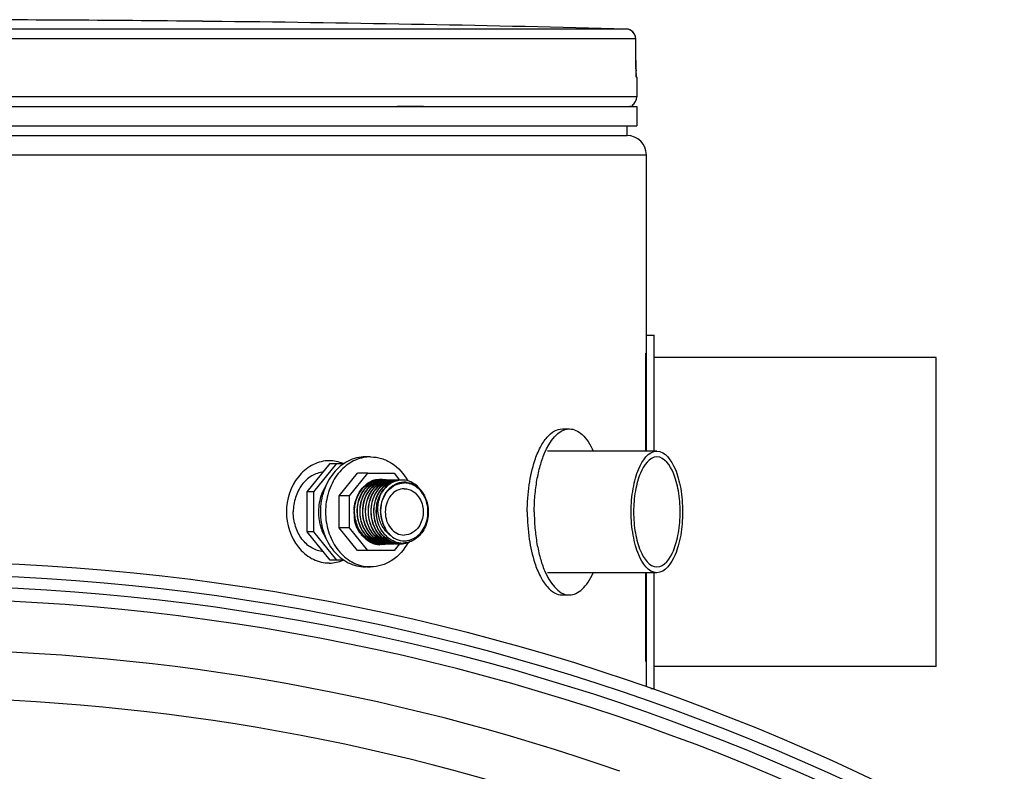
# Model space of a CAD drawing. Header units: millimetres. Extents: x 0 to 297, y 0 to 210.
# Tile 28 of 29: x 256 to 267, y 174 to 182. Entities that reach past the tile are written whole.
import ezdxf

# ---------------------------------------------------------------- set-up
doc = ezdxf.new("R2010")
doc.units = ezdxf.units.MM
doc.header["$LTSCALE"] = 16.335
doc.layers.get('0').update_dxf_attribs({"linetype": 'CONTINUOUS'})
doc.layers.add('01_GLOBAL', color=7, linetype='CONTINUOUS')
doc.layers.add('AXES_REF', color=7, linetype='CONTINUOUS')

msp = doc.modelspace()

# ---------------------------------------------------------------- linework, layer by layer
at = {"color": 9, "linetype": 'Continuous'}
for p, q in [((258.226, 182.072), (258.226, 182.072)), ((262.614, 181.991), (255.51, 181.991)), ((262.712, 181.891), (255.515, 181.891)), ((262.712, 181.891), (262.712, 181.892)), ((262.713, 181.666), (262.712, 181.891)), ((262.713, 181.666), (262.713, 181.667)), ((262.722, 181.491), (262.72, 181.491)), ((262.722, 181.288), (255.322, 181.288)), ((260.241, 181.192), (260.514, 181.192)), ((262.649, 181.192), (262.682, 181.192)), ((262.812, 178.632), (262.812, 177.618)), ((262.812, 176.358), (262.812, 175.437))]:
    msp.add_line(p, q, dxfattribs=at)
at = {"color": 7, "linetype": 'Continuous'}
for p, q in [((258.227, 182.071), (258.226, 182.072)), ((258.426, 182.069), (258.227, 182.071)), ((258.234, 182.071), (258.227, 182.071)), ((258.296, 182.071), (258.234, 182.071)), ((258.324, 182.07), (258.296, 182.071)), ((262.713, 181.667), (262.712, 181.891)), ((262.713, 181.65), (262.713, 181.667)), ((262.713, 181.638), (262.713, 181.654)), ((262.714, 181.622), (262.713, 181.641)), ((262.714, 181.607), (262.714, 181.625)), ((262.714, 181.596), (262.714, 181.61)), ((262.715, 181.582), (262.714, 181.6)), ((262.715, 181.57), (262.714, 181.586)), ((262.715, 181.558), (262.715, 181.573)), ((262.716, 181.548), (262.715, 181.561)), ((262.716, 181.539), (262.716, 181.551)), ((262.717, 181.53), (262.716, 181.541)), ((262.717, 181.525), (262.717, 181.533)), ((262.717, 181.52), (262.717, 181.527)), ((262.717, 181.516), (262.717, 181.522)), ((262.722, 181.491), (262.722, 181.288)), ((255.322, 181.188), (262.722, 181.188)), ((262.682, 181.188), (262.682, 181.192)), ((262.722, 181.188), (262.722, 180.988)), ((255.322, 180.988), (262.722, 180.988)), ((262.622, 180.888), (262.622, 180.988)), ((255.322, 180.888), (262.622, 180.888)), ((262.822, 177.618), (262.822, 178.818)), ((262.822, 178.818), (262.902, 178.818)), ((262.902, 177.618), (262.902, 178.818)), ((261.952, 177.848), (262.025, 177.848)), ((262.931, 177.618), (261.798, 177.618)), ((259.308, 177.195), (259.548, 177.488)), ((259.377, 177.195), (259.617, 177.488)), ((259.548, 177.488), (259.689, 177.488)), ((259.639, 177.154), (259.831, 177.388)), ((259.746, 177.154), (259.938, 177.388)), ((259.938, 177.388), (259.831, 177.388)), ((259.938, 177.388), (260.209, 177.388)), ((260.209, 177.388), (260.266, 177.318)), ((259.968, 177.296), (259.968, 177.296)), ((259.968, 177.296), (259.968, 177.296)), ((260.026, 177.296), (260.026, 177.296)), ((260.026, 177.296), (260.026, 177.296)), ((260.031, 177.316), (260.03, 177.316)), ((260.031, 177.316), (260.03, 177.316)), ((260.059, 177.316), (260.059, 177.316)), ((260.059, 177.316), (260.059, 177.316)), ((260.088, 177.316), (260.088, 177.316)), ((260.088, 177.316), (260.088, 177.316)), ((260.117, 177.316), (260.116, 177.316)), ((260.117, 177.316), (260.116, 177.316)), ((260.145, 177.316), (260.145, 177.316)), ((260.145, 177.316), (260.145, 177.316)), ((260.174, 177.316), (260.173, 177.316)), ((260.174, 177.316), (260.173, 177.316)), ((260.231, 177.316), (260.231, 177.316)), ((260.231, 177.316), (260.231, 177.316)), ((260.289, 177.318), (260.288, 177.318)), ((260.289, 177.318), (260.288, 177.318)), ((259.308, 176.781), (259.308, 177.195)), ((259.377, 177.195), (259.308, 177.195)), ((259.377, 176.781), (259.377, 177.195)), ((259.639, 176.823), (259.639, 177.154)), ((259.746, 177.154), (259.639, 177.154)), ((259.746, 176.823), (259.746, 177.154)), ((259.836, 177.167), (259.837, 177.167)), ((259.836, 177.167), (259.837, 177.167)), ((259.548, 176.488), (259.308, 176.781)), ((259.377, 176.781), (259.308, 176.781)), ((259.617, 176.488), (259.377, 176.781)), ((259.83, 176.588), (259.639, 176.823)), ((259.746, 176.823), (259.639, 176.823)), ((259.938, 176.588), (259.746, 176.823)), ((259.979, 176.68), (259.979, 176.68)), ((259.979, 176.68), (259.979, 176.68)), ((259.979, 176.678), (259.98, 176.678)), ((259.979, 176.678), (259.98, 176.678)), ((260.007, 176.68), (260.007, 176.68)), ((260.007, 176.68), (260.007, 176.68)), ((260.008, 176.678), (260.009, 176.678)), ((260.008, 176.678), (260.009, 176.678)), ((260.037, 176.678), (260.037, 176.678)), ((260.037, 176.678), (260.037, 176.678)), ((260.049, 176.66), (260.049, 176.66)), ((260.049, 176.66), (260.049, 176.66)), ((260.106, 176.66), (260.106, 176.66)), ((260.106, 176.66), (260.106, 176.66)), ((260.135, 176.66), (260.135, 176.66)), ((260.135, 176.66), (260.135, 176.66)), ((260.164, 176.66), (260.164, 176.66)), ((260.164, 176.66), (260.164, 176.66)), ((260.267, 176.659), (260.209, 176.588)), ((260.217, 176.66), (260.217, 176.66)), ((260.217, 176.66), (260.217, 176.66)), ((260.221, 176.66), (260.221, 176.66)), ((260.221, 176.66), (260.221, 176.66)), ((260.25, 176.66), (260.25, 176.66)), ((260.25, 176.66), (260.25, 176.66)), ((259.938, 176.588), (259.83, 176.588)), ((260.209, 176.588), (259.938, 176.588)), ((259.689, 176.488), (259.548, 176.488)), ((262.931, 176.358), (261.798, 176.358)), ((262.822, 175.174), (262.822, 176.358)), ((262.902, 175.158), (262.902, 176.358)), ((261.952, 176.128), (262.025, 176.128)), ((262.868, 175.158), (262.902, 175.158))]:
    msp.add_line(p, q, dxfattribs=at)
msp.add_lwpolyline([(262.718, 181.509), (262.718, 181.509), (262.718, 181.508), (262.718, 181.508), (262.718, 181.508), (262.718, 181.508), (262.718, 181.509), (262.718, 181.511), (262.718, 181.512), (262.718, 181.514), (262.717, 181.516)], dxfattribs=at)
at = {"color": 9, "linetype": 'Continuous'}
msp.add_lwpolyline([(260.069, 177.001), (260.069, 176.993), (260.069, 176.985), (260.069, 176.977), (260.069, 176.97), (260.07, 176.963), (260.071, 176.956), (260.071, 176.949), (260.072, 176.943), (260.073, 176.937), (260.074, 176.932), (260.075, 176.926), (260.076, 176.921)], dxfattribs=at)
at = {"color": 7, "linetype": 'Continuous'}
for centre, radius, start, end in [((255.122, -106.762), 288.85, 89.3842, 89.96033), ((255.122, -106.762), 288.85, 88.51363, 89.34452), ((262.612, 181.891), 0.1, 0.4714, 88.5097), ((262.622, 181.491), 0.1, 0, 16.9474), ((262.622, 181.288), 0.1, 304.2644, 360), ((262.656, 181.192), 0.026, 0, 31.3783), ((259.538, 177.161), 0.357, 90.004, 93.673), ((260.092, 177.059), 0.274, 121.0345, 130.6899), ((260.078, 177.069), 0.255, 117.7038, 125.8512), ((260.073, 177.077), 0.244, 115.8273, 123.1805), ((260.083, 177.072), 0.258, 117.462, 120.9615), ((260.099, 177.074), 0.247, 115.919, 125.8573), ((260.073, 177.077), 0.245, 116.9069, 117.6487), ((260.072, 177.078), 0.244, 115.8575, 116.9072), ((260.065, 177.084), 0.236, 114.893, 115.8434), ((260.078, 177.082), 0.247, 108.6465, 117.4925), ((260.07, 177.083), 0.236, 115.4989, 115.7887), ((260.102, 177.077), 0.243, 115.832, 123.1528), ((260.094, 177.084), 0.236, 114.893, 115.8429), ((260.099, 177.083), 0.236, 115.3985, 115.7937), ((260.076, 177.089), 0.24, 107.8592, 108.5954), ((260.075, 177.09), 0.239, 107.188, 107.8592), ((260.059, 177.101), 0.217, 97.8027, 100.9132), ((260.123, 177.084), 0.236, 114.8949, 115.8856), ((260.127, 177.083), 0.236, 115.4989, 115.7887), ((260.065, 177.099), 0.221, 98.9884, 99.6404), ((260.065, 177.1), 0.22, 92.4947, 98.9913), ((260.063, 177.103), 0.215, 91.1153, 98.6699), ((260.059, 177.102), 0.216, 97.0352, 97.6064), ((260.059, 177.103), 0.215, 93.2228, 97.037), ((260.059, 177.104), 0.214, 89.9843, 93.2213), ((260.088, 177.101), 0.217, 97.8002, 100.9194), ((260.065, 177.102), 0.218, 88.9114, 92.4879), ((260.063, 177.105), 0.213, 89.9823, 91.1024), ((260.088, 177.102), 0.216, 97.073, 97.6064), ((260.092, 177.103), 0.215, 91.1149, 98.6726), ((260.088, 177.103), 0.215, 93.2234, 97.0749), ((260.063, 177.104), 0.214, 86.6463, 89.9799), ((260.065, 177.102), 0.218, 84.9268, 88.9055), ((260.088, 177.104), 0.214, 89.9843, 93.2219), ((260.117, 177.101), 0.217, 97.6609, 100.9287), ((260.065, 177.101), 0.219, 83.9138, 84.929), ((260.065, 177.101), 0.22, 82.8345, 83.9137), ((260.092, 177.105), 0.213, 89.9823, 91.1022), ((260.121, 177.103), 0.215, 91.1153, 98.6699), ((260.117, 177.102), 0.216, 97.0905, 97.6073), ((260.117, 177.103), 0.215, 93.253, 97.0923), ((260.065, 177.1), 0.221, 81.2964, 82.8343), ((260.092, 177.105), 0.213, 88.388, 89.9817), ((260.092, 177.104), 0.214, 86.6774, 88.3878), ((260.116, 177.104), 0.214, 89.9843, 93.2516), ((260.145, 177.101), 0.217, 97.7285, 100.9218), ((260.121, 177.105), 0.213, 89.9823, 91.1024), ((260.149, 177.103), 0.215, 91.1153, 98.6699), ((260.145, 177.102), 0.216, 97.0819, 97.6068), ((260.145, 177.103), 0.215, 93.2372, 97.0838), ((260.121, 177.104), 0.214, 86.6603, 89.9799), ((260.145, 177.104), 0.214, 89.9843, 93.2358), ((260.174, 177.101), 0.217, 97.754, 100.9202), ((260.149, 177.105), 0.213, 89.9823, 91.1024), ((260.174, 177.102), 0.216, 97.0789, 97.6066), ((260.178, 177.103), 0.215, 91.1153, 98.6699), ((260.174, 177.103), 0.215, 93.2298, 97.0807), ((260.149, 177.104), 0.214, 86.6527, 89.9799), ((260.174, 177.104), 0.214, 89.9843, 93.2283), ((260.203, 177.101), 0.217, 97.7708, 100.9182), ((260.207, 177.103), 0.215, 91.1149, 98.677), ((260.178, 177.105), 0.213, 89.9823, 91.1024), ((260.203, 177.102), 0.216, 97.0768, 97.6065), ((260.203, 177.103), 0.215, 93.2265, 97.0787), ((260.178, 177.104), 0.214, 86.6494, 89.9799), ((260.231, 177.101), 0.217, 97.5821, 100.9362), ((260.203, 177.104), 0.214, 89.9843, 93.225), ((260.235, 177.103), 0.215, 91.1153, 98.6699), ((260.207, 177.105), 0.213, 89.9823, 91.1023), ((260.231, 177.102), 0.216, 97.1356, 97.5802), ((260.231, 177.103), 0.215, 93.4141, 96.9264), ((260.231, 177.102), 0.216, 96.9249, 97.1356), ((260.207, 177.104), 0.214, 86.8397, 89.9802), ((260.231, 177.104), 0.214, 89.9844, 93.4134), ((260.26, 177.101), 0.217, 97.7939, 100.9147), ((260.235, 177.105), 0.213, 89.9823, 91.1024), ((260.26, 177.102), 0.216, 97.0739, 97.6064), ((260.264, 177.103), 0.215, 91.1153, 98.6699), ((260.26, 177.103), 0.215, 93.2236, 97.0757), ((260.235, 177.104), 0.214, 86.6465, 89.9799), ((260.26, 177.104), 0.214, 89.9843, 93.2221), ((260.289, 177.101), 0.217, 97.595, 100.8934), ((260.293, 177.103), 0.215, 91.1848, 98.6986), ((260.264, 177.105), 0.213, 89.9823, 91.1024), ((260.289, 177.102), 0.216, 97.0283, 97.5924), ((260.293, 177.102), 0.216, 98.6973, 98.8985), ((260.289, 177.103), 0.215, 93.0857, 97.0303), ((260.264, 177.104), 0.214, 86.5112, 89.9797), ((260.293, 177.104), 0.214, 90.0025, 91.1194), ((260.314, 177.094), 0.202, 84.5008, 91.1325), ((260.175, 176.997), 0.379, 158.1567, 159.7638), ((260.171, 176.998), 0.375, 157.3368, 158.1554), ((260.167, 177), 0.371, 155.5966, 157.3388), ((260.161, 177.003), 0.364, 153.2221, 155.5977), ((260.194, 176.994), 0.398, 169.5976, 178.3464), ((260.195, 176.989), 0.4, 168.2979, 168.8642), ((260.194, 176.989), 0.399, 167.5663, 168.298), ((260.185, 176.993), 0.389, 161.8931, 163.6907), ((260.187, 176.993), 0.392, 163.6891, 163.9276), ((260.181, 176.994), 0.386, 160.8418, 161.8919), ((260.179, 176.995), 0.383, 159.7628, 160.8419), ((260.211, 176.975), 0.417, 175.7226, 189.3581), ((260.192, 176.992), 0.391, 193.1462, 193.511), ((260.119, 176.962), 0.325, 215.3849, 220.065), ((260.128, 176.944), 0.317, 221.6197, 227.8024), ((260.093, 176.919), 0.276, 229.7399, 236.4882), ((260.085, 176.918), 0.262, 234.2683, 244.5184), ((260.086, 176.908), 0.263, 236.5103, 240.5301), ((260.087, 176.914), 0.258, 237.1321, 245.1357), ((260.08, 176.899), 0.252, 240.5215, 247.1792), ((260.079, 176.907), 0.249, 244.5943, 246.4053), ((260.083, 176.907), 0.25, 245.2647, 245.657), ((260.076, 176.89), 0.242, 247.192, 252.9514), ((260.108, 176.908), 0.251, 244.6131, 245.1596), ((260.108, 176.906), 0.249, 245.1588, 246.4012), ((260.075, 176.885), 0.237, 252.9683, 255.4169), ((260.112, 176.907), 0.25, 245.1732, 245.6623), ((260.112, 176.906), 0.249, 245.662, 246.6281), ((260.074, 176.88), 0.232, 255.4018, 267.2699), ((260.074, 176.89), 0.232, 259.8053, 262.4888), ((260.141, 176.907), 0.25, 245.2647, 245.657), ((260.135, 176.903), 0.245, 246.5393, 250.3297), ((260.139, 176.903), 0.245, 245.6458, 250.4196), ((260.074, 176.889), 0.231, 262.4899, 262.8511), ((260.078, 176.89), 0.231, 261.8568, 262.7944), ((260.074, 176.889), 0.231, 262.8511, 263.3842), ((260.074, 176.889), 0.231, 263.3842, 263.8823), ((260.078, 176.889), 0.23, 262.8481, 266.4104), ((260.074, 176.888), 0.23, 263.8811, 266.9982), ((260.132, 176.895), 0.237, 250.3147, 259.7219), ((260.136, 176.894), 0.236, 250.4026, 261.7983), ((260.102, 176.89), 0.232, 259.7941, 262.4242), ((260.078, 176.887), 0.229, 266.4118, 268.9346), ((260.102, 176.889), 0.231, 262.4252, 262.8514), ((260.078, 176.887), 0.228, 268.9356, 269.9825), ((260.106, 176.888), 0.23, 261.8416, 268.9265), ((260.102, 176.889), 0.231, 262.8514, 263.391), ((260.102, 176.889), 0.231, 263.391, 263.8825), ((260.102, 176.888), 0.23, 263.8813, 267.0111), ((260.078, 176.887), 0.229, 269.9847, 273.1583), ((260.161, 176.895), 0.237, 250.0942, 259.7501), ((260.131, 176.89), 0.231, 259.76, 262.868), ((260.135, 176.89), 0.231, 261.8568, 262.7944), ((260.131, 176.889), 0.231, 262.8696, 263.3228), ((260.106, 176.887), 0.228, 268.9362, 269.9825), ((260.131, 176.888), 0.23, 263.3217, 266.7841), ((260.135, 176.889), 0.23, 262.8481, 266.4104), ((260.106, 176.887), 0.229, 269.9844, 272.9282), ((260.131, 176.887), 0.229, 266.7848, 269.9809), ((260.16, 176.89), 0.232, 259.7939, 262.4245), ((260.135, 176.887), 0.229, 266.4118, 268.9346), ((260.16, 176.889), 0.231, 262.4256, 262.8514), ((260.164, 176.89), 0.231, 261.8568, 262.7944), ((260.16, 176.889), 0.231, 262.8514, 263.3909), ((260.135, 176.887), 0.228, 268.9356, 269.9825), ((260.072, 176.884), 0.236, 284.5919, 285.5714), ((260.16, 176.889), 0.231, 263.3909, 263.8825), ((260.164, 176.889), 0.23, 262.8481, 266.4104), ((260.16, 176.888), 0.23, 263.8813, 267.0112), ((260.135, 176.887), 0.229, 269.9847, 273.1584), ((260.072, 176.885), 0.237, 285.5717, 287.0022), ((260.188, 176.89), 0.232, 259.7926, 262.4339), ((260.164, 176.887), 0.229, 266.4118, 268.9346), ((260.188, 176.889), 0.231, 262.4349, 262.8514), ((260.164, 176.887), 0.228, 268.9356, 269.9825), ((260.193, 176.89), 0.231, 261.8568, 262.7944), ((260.188, 176.889), 0.231, 262.8514, 263.3898), ((260.188, 176.889), 0.231, 263.3898, 263.8825), ((260.188, 176.888), 0.23, 263.8813, 267.0104), ((260.192, 176.889), 0.23, 262.8481, 266.4104), ((260.164, 176.887), 0.229, 269.9847, 273.1576), ((260.217, 176.89), 0.232, 259.7912, 262.4454), ((260.192, 176.887), 0.229, 266.4118, 268.9346), ((260.217, 176.889), 0.231, 262.4465, 262.8513), ((260.221, 176.889), 0.23, 261.8538, 268.9247), ((260.217, 176.889), 0.231, 262.8513, 263.3885), ((260.192, 176.887), 0.228, 268.9356, 269.9825), ((260.217, 176.889), 0.231, 263.3885, 263.8825), ((260.217, 176.888), 0.23, 263.8813, 267.0091), ((260.192, 176.887), 0.229, 269.9847, 273.1563), ((260.246, 176.89), 0.232, 259.762, 262.751), ((260.25, 176.89), 0.231, 261.8568, 262.7944), ((260.246, 176.889), 0.231, 262.8497, 263.3539), ((260.221, 176.887), 0.228, 268.9355, 269.9825), ((260.246, 176.888), 0.23, 263.3524, 266.9469), ((260.25, 176.889), 0.23, 262.8481, 266.4104), ((260.221, 176.887), 0.229, 269.9846, 273.0938), ((260.275, 176.89), 0.232, 259.7888, 262.4724), ((260.25, 176.887), 0.229, 266.4118, 268.9346), ((260.274, 176.889), 0.231, 262.4735, 262.8512), ((260.25, 176.887), 0.228, 268.9356, 269.9825), ((260.279, 176.89), 0.231, 261.8568, 262.7944), ((260.274, 176.889), 0.231, 262.8512, 263.3856), ((260.274, 176.889), 0.231, 263.3857, 263.8824), ((260.279, 176.889), 0.23, 262.8481, 266.4104), ((260.274, 176.888), 0.23, 263.8812, 267.0042), ((260.25, 176.887), 0.229, 269.9847, 273.1514), ((260.278, 176.887), 0.229, 266.4118, 268.9346), ((260.278, 176.887), 0.228, 268.9356, 269.9825), ((260.297, 176.887), 0.223, 265.2848, 268.5663), ((260.297, 176.887), 0.222, 268.5672, 271.9679), ((260.313, 176.896), 0.208, 276.8908, 290.2354), ((259.538, 176.816), 0.357, 266.3279, 269.996), ((255.122, 153.088), 23, 262.157, 262.0955)]:
    msp.add_arc(centre, radius, start, end, dxfattribs=at)
at = {"color": 9, "linetype": 'Continuous'}
for centre, radius, start, end in [((262.612, 181.892), 0.0992, 81.1124, 88.488), ((262.611, 181.89), 0.101, 79.4269, 81.1292), ((262.611, 181.89), 0.101, 73.8494, 79.4265), ((262.612, 181.89), 0.101, 72.2555, 73.8487), ((262.612, 181.892), 0.0993, 65.3172, 72.2695), ((262.612, 181.891), 0.0994, 58.4648, 65.2941), ((266.18, 181.683), 3.467, 180.2832, 182.0541), ((262.62, 181.491), 0.1, 0.0387, 10.746), ((260.422, 176.993), 0.353, 191.7117, 192.5409), ((260.419, 176.992), 0.35, 192.5374, 195.5747), ((260.149, 176.972), 0.356, 208.4566, 213.8822), ((255.122, 153.088), 22.475, 70.7047, 109.2953), ((255.122, 153.088), 21.975, 70.7047, 109.2953)]:
    msp.add_arc(centre, radius, start, end, dxfattribs=at)
msp.add_open_spline([(262.712, 181.891), (262.712, 181.923), (262.692, 181.959), (262.664, 181.976)], degree=3, dxfattribs=at)
for points, knots in [([(262.72, 181.491), (262.714, 181.491), (262.723, 181.527), (262.716, 181.542), (262.715, 181.559)], [0, 0, 0, 0, 0.262433, 1, 1, 1, 1]), ([(260.082, 176.898), (260.084, 176.889), (260.095, 176.856), (260.11, 176.825), (260.125, 176.803)], [0, 0, 0, 0, 0.254734, 1, 1, 1, 1])]:
    msp.add_open_spline(points, degree=3, knots=knots, dxfattribs=at)
at = {"color": 7, "linetype": 'Continuous'}
for points, knots in [([(261.661, 176.988), (261.661, 177.044), (261.666, 177.155), (261.686, 177.314), (261.72, 177.463), (261.785, 177.661), (261.905, 177.848), (262.025, 177.848)], [0, 0, 0, 0, 0.171211, 0.337046, 0.49246, 0.633098, 1, 1, 1, 1]), ([(261.667, 177.52), (261.682, 177.567), (261.717, 177.652), (261.784, 177.759), (261.862, 177.83), (261.924, 177.848), (261.952, 177.848)], [0, 0, 0, 0, 0.325464, 0.597219, 0.816415, 1, 1, 1, 1]), ([(262.025, 177.848), (262.048, 177.848), (262.098, 177.836), (262.164, 177.788), (262.224, 177.713), (262.257, 177.652), (262.272, 177.618)], [0, 0, 0, 0, 0.195399, 0.418255, 0.684794, 1, 1, 1, 1]), ([(262.665, 176.988), (262.665, 177.029), (262.668, 177.11), (262.683, 177.227), (262.708, 177.336), (262.755, 177.481), (262.843, 177.618), (262.931, 177.618)], [0, 0, 0, 0, 0.171216, 0.337045, 0.49246, 0.633098, 1, 1, 1, 1]), ([(262.931, 177.558), (262.852, 177.558), (262.772, 177.434), (262.729, 177.303), (262.698, 177.168), (262.69, 177.061), (262.69, 176.988)], [0, 0, 0, 0, 0.367016, 0.507698, 0.663162, 1, 1, 1, 1]), ([(262.931, 177.618), (263.019, 177.618), (263.107, 177.481), (263.155, 177.336), (263.18, 177.227), (263.194, 177.11), (263.197, 177.029), (263.197, 176.988)], [0, 0, 0, 0, 0.366902, 0.50754, 0.662955, 0.828784, 1, 1, 1, 1]), ([(263.172, 176.988), (263.172, 177.061), (263.164, 177.168), (263.134, 177.303), (263.09, 177.434), (263.011, 177.558), (262.931, 177.558)], [0, 0, 0, 0, 0.336838, 0.492302, 0.632984, 1, 1, 1, 1]), ([(259.515, 177.518), (259.46, 177.514), (259.345, 177.478), (259.157, 177.314), (259.094, 177.117), (259.094, 176.988)], [0, 0, 0, 0, 0.229042, 0.474179, 1, 1, 1, 1]), ([(261.589, 176.988), (261.589, 177.082), (261.601, 177.262), (261.64, 177.439), (261.667, 177.52)], [0, 0, 0, 0, 0.52326, 1, 1, 1, 1]), ([(259.477, 177.402), (259.435, 177.397), (259.348, 177.367), (259.246, 177.272), (259.181, 177.139), (259.166, 177.039), (259.165, 176.988)], [0, 0, 0, 0, 0.227133, 0.469217, 0.728942, 1, 1, 1, 1]), ([(259.811, 176.903), (259.794, 176.974), (259.799, 177.12), (259.884, 177.244), (259.94, 177.28)], [0, 0, 0, 0, 0.522624, 1, 1, 1, 1]), ([(259.804, 177.075), (259.813, 177.115), (259.843, 177.191), (259.897, 177.253), (259.929, 177.275)], [0, 0, 0, 0, 0.51791, 1, 1, 1, 1]), ([(259.955, 177.274), (259.91, 177.242), (259.838, 177.143), (259.817, 176.993), (259.839, 176.874), (259.876, 176.792), (259.93, 176.725), (259.977, 176.693), (260.001, 176.681)], [0, 0, 0, 0, 0.239107, 0.499754, 0.631928, 0.760504, 0.883347, 1, 1, 1, 1]), ([(259.931, 176.734), (259.895, 176.77), (259.839, 176.863), (259.823, 176.996), (259.841, 177.102), (259.878, 177.195), (259.929, 177.254), (259.969, 177.281)], [0, 0, 0, 0, 0.247959, 0.509146, 0.639507, 0.766022, 1, 1, 1, 1]), ([(259.837, 177.167), (259.841, 177.177), (259.862, 177.213), (259.89, 177.246), (259.913, 177.266)], [0, 0, 0, 0, 0.257808, 1, 1, 1, 1]), ([(260.02, 177.296), (259.975, 177.274), (259.896, 177.198), (259.844, 177.04), (259.86, 176.872), (259.917, 176.772), (259.955, 176.734)], [0, 0, 0, 0, 0.230943, 0.48603, 0.749548, 1, 1, 1, 1]), ([(259.957, 176.736), (259.92, 176.774), (259.863, 176.874), (259.849, 177.042), (259.901, 177.198), (259.98, 177.274), (260.024, 177.296)], [0, 0, 0, 0, 0.250773, 0.514301, 0.7692, 1, 1, 1, 1]), ([(260.052, 177.297), (260.026, 177.285), (259.976, 177.249), (259.9, 177.145), (259.865, 176.977), (259.914, 176.812), (259.999, 176.714), (260.052, 176.682), (260.08, 176.672)], [0, 0, 0, 0, 0.114803, 0.237391, 0.498599, 0.760038, 0.883413, 1, 1, 1, 1]), ([(260.131, 176.661), (260.101, 176.665), (260.039, 176.687), (259.964, 176.752), (259.911, 176.842), (259.884, 176.947), (259.886, 177.055), (259.916, 177.157), (259.972, 177.242), (260.025, 177.282), (260.053, 177.296)], [0, 0, 0, 0, 0.114055, 0.234333, 0.362039, 0.495166, 0.629596, 0.760608, 0.884479, 1, 1, 1, 1]), ([(260.133, 177.314), (260.102, 177.308), (260.038, 177.281), (259.966, 177.204), (259.92, 177.102), (259.905, 176.987), (259.924, 176.872), (259.973, 176.771), (260.05, 176.695), (260.115, 176.668), (260.147, 176.662)], [0, 0, 0, 0, 0.112181, 0.23237, 0.361341, 0.496005, 0.631175, 0.761683, 0.88442, 1, 1, 1, 1]), ([(260.16, 176.661), (260.126, 176.665), (260.059, 176.691), (259.98, 176.767), (259.928, 176.87), (259.909, 176.987), (259.924, 177.105), (259.973, 177.208), (260.048, 177.285), (260.113, 177.311), (260.146, 177.316)], [0, 0, 0, 0, 0.115463, 0.23806, 0.368667, 0.504135, 0.63907, 0.76807, 0.888019, 1, 1, 1, 1]), ([(260.188, 176.661), (260.159, 176.665), (260.099, 176.686), (260.025, 176.748), (259.972, 176.834), (259.934, 176.968), (259.952, 177.142), (260.039, 177.255), (260.094, 177.287)], [0, 0, 0, 0, 0.114325, 0.234662, 0.362284, 0.495451, 0.760121, 1, 1, 1, 1]), ([(260.162, 177.314), (260.13, 177.308), (260.067, 177.281), (259.994, 177.204), (259.948, 177.102), (259.934, 176.987), (259.952, 176.872), (260.002, 176.771), (260.078, 176.695), (260.143, 176.668), (260.176, 176.662)], [0, 0, 0, 0, 0.112181, 0.232369, 0.361342, 0.496006, 0.631177, 0.761684, 0.884421, 1, 1, 1, 1]), ([(260.118, 177.287), (260.065, 177.256), (259.977, 177.145), (259.958, 176.973), (259.994, 176.84), (260.045, 176.754), (260.117, 176.69), (260.175, 176.667), (260.205, 176.662)], [0, 0, 0, 0, 0.239433, 0.503626, 0.636812, 0.764704, 0.885433, 1, 1, 1, 1]), ([(260.217, 176.661), (260.188, 176.665), (260.128, 176.686), (260.055, 176.747), (260.001, 176.833), (259.963, 176.966), (259.979, 177.139), (260.066, 177.253), (260.119, 177.285)], [0, 0, 0, 0, 0.114251, 0.234468, 0.361934, 0.494958, 0.759651, 1, 1, 1, 1]), ([(260.219, 177.314), (260.188, 177.308), (260.125, 177.281), (260.052, 177.204), (260.006, 177.102), (259.991, 176.987), (260.01, 176.872), (260.059, 176.771), (260.136, 176.695), (260.201, 176.668), (260.233, 176.662)], [0, 0, 0, 0, 0.112183, 0.232371, 0.361345, 0.496007, 0.631179, 0.761684, 0.88442, 1, 1, 1, 1]), ([(260.246, 176.661), (260.212, 176.665), (260.145, 176.691), (260.066, 176.767), (260.014, 176.87), (259.995, 176.987), (260.01, 177.105), (260.059, 177.208), (260.134, 177.285), (260.199, 177.311), (260.232, 177.316)], [0, 0, 0, 0, 0.115463, 0.23806, 0.368667, 0.504135, 0.63907, 0.76807, 0.888019, 1, 1, 1, 1]), ([(260.038, 176.895), (260.026, 176.94), (260.019, 177.034), (260.056, 177.166), (260.134, 177.269), (260.21, 177.307), (260.248, 177.314)], [0, 0, 0, 0, 0.269208, 0.532004, 0.776052, 1, 1, 1, 1]), ([(260.31, 177.296), (260.279, 177.295), (260.214, 177.278), (260.135, 177.212), (260.082, 177.116), (260.07, 177.041), (260.069, 177.004)], [0, 0, 0, 0, 0.226139, 0.466671, 0.72644, 1, 1, 1, 1]), ([(260.069, 177.004), (260.07, 177.041), (260.085, 177.114), (260.138, 177.208), (260.218, 177.273), (260.283, 177.288), (260.314, 177.288)], [0, 0, 0, 0, 0.272507, 0.531832, 0.772712, 1, 1, 1, 1]), ([(260.26, 177.316), (260.223, 177.31), (260.15, 177.278), (260.098, 177.217), (260.078, 177.182)], [0, 0, 0, 0, 0.479935, 1, 1, 1, 1]), ([(260.094, 177.287), (260.1, 177.291), (260.125, 177.304), (260.153, 177.313), (260.174, 177.316)], [0, 0, 0, 0, 0.254784, 1, 1, 1, 1]), ([(260.19, 177.314), (260.171, 177.311), (260.147, 177.302), (260.124, 177.29), (260.118, 177.287)], [0, 0, 0, 0, 0.745634, 1, 1, 1, 1]), ([(260.119, 177.285), (260.126, 177.289), (260.152, 177.303), (260.181, 177.312), (260.203, 177.316)], [0, 0, 0, 0, 0.255146, 1, 1, 1, 1]), ([(260.503, 177.189), (260.48, 177.227), (260.42, 177.292), (260.334, 177.318), (260.293, 177.318)], [0, 0, 0, 0, 0.520784, 1, 1, 1, 1]), ([(260.408, 177.266), (260.401, 177.269), (260.371, 177.282), (260.338, 177.288), (260.314, 177.288)], [0, 0, 0, 0, 0.254679, 1, 1, 1, 1]), ([(260.381, 177.285), (260.405, 177.277), (260.452, 177.25), (260.488, 177.211), (260.503, 177.189)], [0, 0, 0, 0, 0.485316, 1, 1, 1, 1]), ([(260.537, 177.116), (260.532, 177.129), (260.51, 177.176), (260.477, 177.218), (260.446, 177.241)], [0, 0, 0, 0, 0.260821, 1, 1, 1, 1]), ([(260.038, 176.895), (260.026, 176.944), (260.021, 177.045), (260.054, 177.141), (260.078, 177.182)], [0, 0, 0, 0, 0.506265, 1, 1, 1, 1]), ([(260.174, 176.742), (260.143, 176.764), (260.087, 176.825), (260.029, 176.977), (260.043, 177.11), (260.078, 177.182)], [0, 0, 0, 0, 0.24128, 0.496622, 1, 1, 1, 1]), ([(260.503, 177.189), (260.532, 177.147), (260.57, 177.047), (260.562, 176.89), (260.496, 176.752), (260.414, 176.692), (260.37, 176.677)], [0, 0, 0, 0, 0.25367, 0.516954, 0.769356, 1, 1, 1, 1]), ([(260.5, 176.791), (260.532, 176.836), (260.571, 176.947), (260.557, 177.063), (260.537, 177.116)], [0, 0, 0, 0, 0.493639, 1, 1, 1, 1]), ([(259.094, 176.988), (259.094, 176.86), (259.157, 176.662), (259.345, 176.498), (259.46, 176.463), (259.515, 176.459)], [0, 0, 0, 0, 0.525821, 0.770959, 1, 1, 1, 1]), ([(259.477, 176.575), (259.435, 176.579), (259.348, 176.609), (259.246, 176.705), (259.181, 176.837), (259.165, 176.938), (259.165, 176.988)], [0, 0, 0, 0, 0.227128, 0.469216, 0.728946, 1, 1, 1, 1]), ([(259.796, 177.006), (259.794, 176.947), (259.815, 176.832), (259.888, 176.737), (259.932, 176.705)], [0, 0, 0, 0, 0.517578, 1, 1, 1, 1]), ([(261.589, 176.988), (261.589, 176.894), (261.601, 176.714), (261.64, 176.538), (261.667, 176.457)], [0, 0, 0, 0, 0.52326, 1, 1, 1, 1]), ([(261.661, 176.988), (261.661, 176.932), (261.666, 176.822), (261.686, 176.662), (261.72, 176.513), (261.785, 176.315), (261.905, 176.128), (262.025, 176.128)], [0, 0, 0, 0, 0.171211, 0.337046, 0.49246, 0.633098, 1, 1, 1, 1]), ([(262.931, 176.358), (262.843, 176.358), (262.755, 176.495), (262.708, 176.64), (262.683, 176.75), (262.668, 176.866), (262.665, 176.947), (262.665, 176.988)], [0, 0, 0, 0, 0.366902, 0.50754, 0.662955, 0.828784, 1, 1, 1, 1]), ([(262.69, 176.988), (262.69, 176.915), (262.698, 176.809), (262.729, 176.673), (262.772, 176.542), (262.852, 176.418), (262.931, 176.418)], [0, 0, 0, 0, 0.336838, 0.492302, 0.632984, 1, 1, 1, 1]), ([(263.197, 176.988), (263.197, 176.947), (263.194, 176.866), (263.18, 176.75), (263.155, 176.64), (263.107, 176.495), (263.019, 176.358), (262.931, 176.358)], [0, 0, 0, 0, 0.171216, 0.337045, 0.49246, 0.633098, 1, 1, 1, 1]), ([(262.931, 176.418), (263.011, 176.418), (263.09, 176.542), (263.134, 176.673), (263.164, 176.809), (263.172, 176.915), (263.172, 176.988)], [0, 0, 0, 0, 0.367016, 0.507698, 0.663162, 1, 1, 1, 1]), ([(259.838, 176.798), (259.833, 176.807), (259.816, 176.841), (259.804, 176.878), (259.8, 176.907)], [0, 0, 0, 0, 0.2457, 1, 1, 1, 1]), ([(259.947, 176.698), (259.914, 176.719), (259.854, 176.781), (259.821, 176.859), (259.811, 176.901)], [0, 0, 0, 0, 0.48316, 1, 1, 1, 1]), ([(259.816, 176.869), (259.82, 176.856), (259.837, 176.807), (259.865, 176.762), (259.891, 176.733)], [0, 0, 0, 0, 0.256431, 1, 1, 1, 1]), ([(260.278, 176.665), (260.251, 176.668), (260.196, 176.683), (260.099, 176.751), (260.053, 176.836), (260.038, 176.895)], [0, 0, 0, 0, 0.23307, 0.476612, 1, 1, 1, 1]), ([(260.084, 176.896), (260.087, 176.888), (260.097, 176.855), (260.112, 176.825), (260.125, 176.803)], [0, 0, 0, 0, 0.254368, 1, 1, 1, 1]), ([(260.007, 176.68), (260, 176.684), (259.973, 176.698), (259.948, 176.718), (259.931, 176.734)], [0, 0, 0, 0, 0.245257, 1, 1, 1, 1]), ([(259.955, 176.734), (259.961, 176.728), (259.986, 176.706), (260.014, 176.688), (260.037, 176.678)], [0, 0, 0, 0, 0.25625, 1, 1, 1, 1]), ([(260.036, 176.68), (260.029, 176.684), (260, 176.698), (259.975, 176.719), (259.957, 176.736)], [0, 0, 0, 0, 0.245101, 1, 1, 1, 1]), ([(260.125, 176.803), (260.128, 176.798), (260.143, 176.775), (260.16, 176.755), (260.174, 176.742)], [0, 0, 0, 0, 0.255594, 1, 1, 1, 1]), ([(260.174, 176.742), (260.197, 176.722), (260.249, 176.692), (260.31, 176.686), (260.338, 176.69)], [0, 0, 0, 0, 0.509853, 1, 1, 1, 1]), ([(260.385, 176.701), (260.396, 176.705), (260.441, 176.726), (260.478, 176.761), (260.5, 176.791)], [0, 0, 0, 0, 0.241705, 1, 1, 1, 1]), ([(260.278, 176.658), (260.302, 176.658), (260.333, 176.663), (260.363, 176.674), (260.37, 176.677)], [0, 0, 0, 0, 0.746626, 1, 1, 1, 1]), ([(261.667, 176.457), (261.682, 176.409), (261.717, 176.324), (261.784, 176.218), (261.862, 176.147), (261.924, 176.128), (261.952, 176.128)], [0, 0, 0, 0, 0.325464, 0.597219, 0.816415, 1, 1, 1, 1]), ([(262.025, 176.128), (262.048, 176.128), (262.098, 176.14), (262.164, 176.189), (262.224, 176.263), (262.257, 176.324), (262.272, 176.358)], [0, 0, 0, 0, 0.195399, 0.418255, 0.684794, 1, 1, 1, 1])]:
    msp.add_open_spline(points, degree=3, knots=knots, dxfattribs=at)
for points in [[(259.681, 177.488), (259.636, 177.508), (259.587, 177.518), (259.538, 177.518)], [(259.966, 177.298), (259.986, 177.307), (260.007, 177.314), (260.028, 177.318)], [(260.018, 177.314), (260, 177.311), (259.983, 177.305), (259.966, 177.297)], [(259.968, 177.296), (259.988, 177.306), (260.009, 177.313), (260.031, 177.316)], [(260.047, 177.314), (260.029, 177.311), (260.011, 177.305), (259.995, 177.297)], [(259.997, 177.297), (260.017, 177.306), (260.038, 177.313), (260.06, 177.316)], [(260.005, 177.318), (260.027, 177.325), (260.05, 177.328), (260.073, 177.328)], [(260.076, 177.314), (260.058, 177.311), (260.04, 177.305), (260.024, 177.297)], [(260.026, 177.296), (260.045, 177.306), (260.067, 177.313), (260.088, 177.316)], [(260.104, 177.314), (260.086, 177.311), (260.069, 177.305), (260.052, 177.297)], [(260.053, 177.296), (260.073, 177.306), (260.095, 177.312), (260.117, 177.316)], [(260.073, 177.328), (260.096, 177.328), (260.119, 177.325), (260.141, 177.318)], [(260.333, 177.295), (260.349, 177.293), (260.365, 177.29), (260.381, 177.285)], [(260.446, 177.241), (260.434, 177.25), (260.422, 177.259), (260.408, 177.266)], [(259.795, 177.006), (259.797, 177.038), (259.802, 177.07), (259.811, 177.101)], [(260.069, 177.004), (260.069, 176.975), (260.072, 176.946), (260.079, 176.918)], [(260.079, 176.918), (260.08, 176.911), (260.082, 176.903), (260.084, 176.896)], [(259.853, 176.773), (259.848, 176.781), (259.842, 176.79), (259.838, 176.798)], [(259.915, 176.709), (259.898, 176.722), (259.883, 176.736), (259.87, 176.752)], [(259.98, 176.678), (259.997, 176.671), (260.015, 176.665), (260.033, 176.662)], [(260.045, 176.661), (260.023, 176.664), (260.001, 176.67), (259.981, 176.68)], [(260.009, 176.678), (260.025, 176.671), (260.043, 176.665), (260.061, 176.662)], [(260.074, 176.661), (260.053, 176.664), (260.032, 176.669), (260.013, 176.678)], [(260.131, 176.656), (260.109, 176.65), (260.086, 176.647), (260.063, 176.649)], [(260.37, 176.677), (260.349, 176.67), (260.327, 176.666), (260.304, 176.665)], [(259.538, 176.458), (259.587, 176.458), (259.636, 176.469), (259.681, 176.488)]]:
    msp.add_open_spline(points, degree=3, dxfattribs=at)
at = {"layer": '01_GLOBAL', "color": 7, "linetype": 'Continuous'}
for p, q in [((255.322, 180.888), (262.622, 180.888)), ((262.822, 178.818), (262.822, 180.688))]:
    msp.add_line(p, q, dxfattribs=at)
at = {"layer": '01_GLOBAL', "color": 9, "linetype": 'Continuous'}
msp.add_line((255.322, 180.688), (262.822, 180.688), dxfattribs=at)
at = {"layer": '01_GLOBAL', "color": 7, "linetype": 'Continuous'}
msp.add_arc((262.622, 180.688), 0.2, 0, 90, dxfattribs=at)
at = {"layer": 'AXES_REF', "color": 7, "linetype": 'Continuous'}
for p, q in [((265.822, 178.588), (262.902, 178.588)), ((265.822, 175.388), (265.822, 178.588)), ((259.966, 177.558), (259.913, 177.558)), ((259.966, 176.418), (259.913, 176.418)), ((265.822, 175.388), (262.902, 175.388))]:
    msp.add_line(p, q, dxfattribs=at)
for radius in [23.39, 23.14]:
    msp.add_circle((255.122, 153.088), radius, dxfattribs=at)
at = {"layer": 'AXES_REF', "color": 9, "linetype": 'Continuous'}
msp.add_circle((255.122, 153.088), 23.258, dxfattribs=at)
at = {"layer": 'AXES_REF', "color": 7, "linetype": 'Continuous'}
for centre, radius, start, end in [((259.966, 177.174), 0.384, 89.9976, 97.9128), ((259.967, 176.805), 0.387, 262.0589, 262.2751), ((259.966, 176.802), 0.384, 262.2696, 269.9682)]:
    msp.add_arc(centre, radius, start, end, dxfattribs=at)
for points, knots in [([(259.913, 177.558), (259.852, 177.558), (259.723, 177.526), (259.569, 177.395), (259.469, 177.207), (259.434, 176.988), (259.469, 176.77), (259.569, 176.581), (259.723, 176.451), (259.851, 176.418), (259.913, 176.418)], [0, 0, 0, 0, 0.113332, 0.233819, 0.363756, 0.499984, 0.636216, 0.766164, 0.886662, 1, 1, 1, 1]), ([(259.913, 177.555), (259.856, 177.547), (259.741, 177.503), (259.606, 177.371), (259.519, 177.192), (259.489, 176.988), (259.519, 176.785), (259.606, 176.606), (259.741, 176.474), (259.856, 176.43), (259.913, 176.422)], [0, 0, 0, 0, 0.113694, 0.234919, 0.364726, 0.499983, 0.635244, 0.765062, 0.886299, 1, 1, 1, 1]), ([(259.966, 177.558), (260.004, 177.558), (260.081, 177.547), (260.227, 177.478), (260.311, 177.382), (260.352, 177.31)], [0, 0, 0, 0, 0.23757, 0.481526, 1, 1, 1, 1]), ([(259.501, 177.257), (259.495, 177.247), (259.471, 177.206), (259.454, 177.161), (259.444, 177.126)], [0, 0, 0, 0, 0.245524, 1, 1, 1, 1]), ([(260.314, 177.228), (260.288, 177.228), (260.235, 177.215), (260.17, 177.16), (260.127, 177.08), (260.113, 176.988), (260.127, 176.896), (260.169, 176.817), (260.234, 176.762), (260.288, 176.748), (260.314, 176.748)], [0, 0, 0, 0, 0.113333, 0.233819, 0.363756, 0.499984, 0.636216, 0.766163, 0.886662, 1, 1, 1, 1]), ([(260.314, 177.228), (260.346, 177.228), (260.414, 177.207), (260.46, 177.154), (260.477, 177.123)], [0, 0, 0, 0, 0.478837, 1, 1, 1, 1]), ([(259.444, 177.126), (259.429, 177.069), (259.421, 176.987), (259.432, 176.908), (259.436, 176.888)], [0, 0, 0, 0, 0.749223, 1, 1, 1, 1]), ([(260.477, 177.123), (260.501, 177.079), (260.524, 176.977), (260.493, 176.876), (260.465, 176.835)], [0, 0, 0, 0, 0.502517, 1, 1, 1, 1]), ([(259.436, 176.888), (259.438, 176.873), (259.452, 176.814), (259.477, 176.758), (259.501, 176.72)], [0, 0, 0, 0, 0.255598, 1, 1, 1, 1]), ([(260.465, 176.835), (260.448, 176.809), (260.404, 176.765), (260.343, 176.748), (260.314, 176.748)], [0, 0, 0, 0, 0.518127, 1, 1, 1, 1]), ([(260.354, 176.671), (260.314, 176.598), (260.229, 176.5), (260.082, 176.43), (260.004, 176.418), (259.966, 176.418)], [0, 0, 0, 0, 0.518719, 0.762607, 1, 1, 1, 1])]:
    msp.add_open_spline(points, degree=3, knots=knots, dxfattribs=at)

doc.saveas('drawing.dxf')
